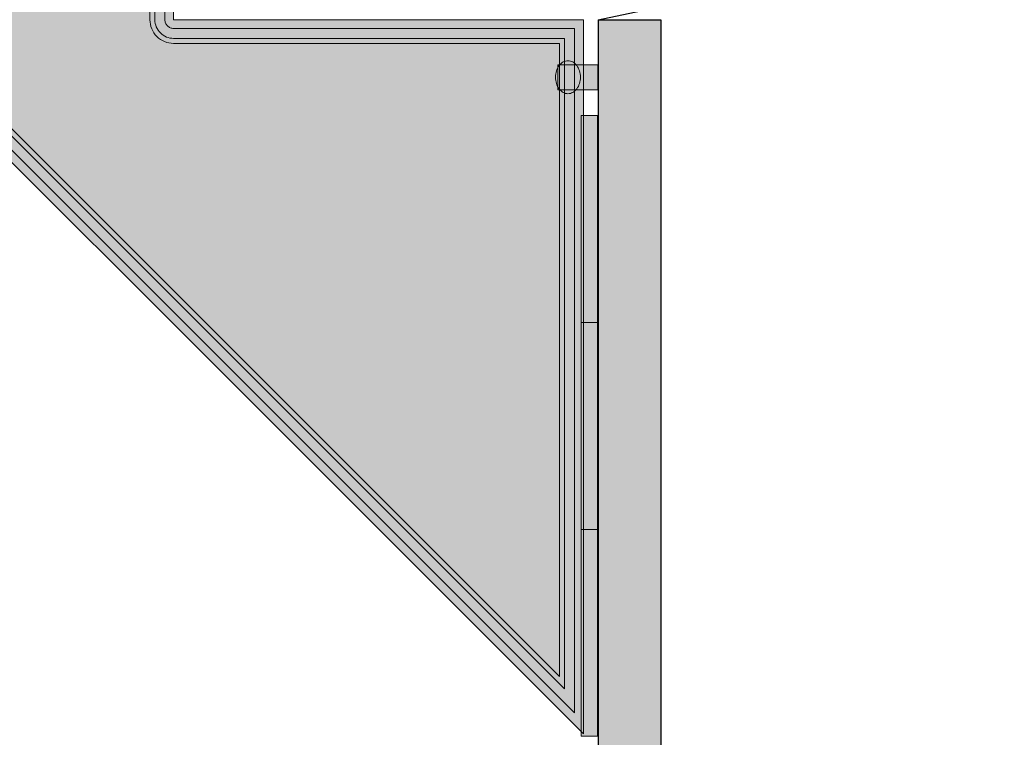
# Model space of a CAD drawing. Header units: metres. Extents: x 2172.2 to 2210.6, y 415.3 to 458.1.
# Tile 150 of 168: x 2199.6 to 2203.5, y 437.3 to 440.2. Entities that reach past the tile are written whole.
import ezdxf

# ---------------------------------------------------------------- set-up
doc = ezdxf.new("R2010")
doc.units = ezdxf.units.M
for name, color, linetype, lineweight in [('NC_N1_FLOOR_DECOR', 32, 'CONTINUOUS', 13), ('NC_N1_WALL_DECOR', 32, 'CONTINUOUS', 13), ('NC_N1_WALL_LIGHTS', 32, 'CONTINUOUS', 13), ('NC_N1_WALLS', 7, 'CONTINUOUS', 25)]:
    doc.layers.add(name, color=color, linetype=linetype, lineweight=lineweight)

# ---------------------------------------------------------------- blocks, each defined once
blk = doc.blocks.new('NC_N1_ARCHITECTURE')
at = {"layer": 'NC_N1_WALLS', "true_color": 0xe7e6e1}
blk.add_hatch(color=256, dxfattribs=at).paths.add_polyline_path([(11.91142, 2.791096), (11.91142, 6.166096), (12.16142, 6.166096), (12.16142, 3.041096), (13.53642, 3.041096), (13.53642, 2.791096)])
at = {"layer": 'NC_N1_WALLS', "linetype": 'CONTINUOUS', "lineweight": -2}
blk.add_lwpolyline([(11.91142, 2.791096), (11.91142, 6.166096), (12.16142, 6.166096), (12.16142, 3.041096), (13.53642, 3.041096), (13.53642, 2.791096)], close=True, dxfattribs=at)
blk = doc.blocks.new('NC_N1_DOOR_D2')
at = {"color": 0, "linetype": 'CONTINUOUS'}
for points in [[(-0.95, 0), (-0.7525, 0.9292)], [(0.95, 0), (0.7525, 0.9292)]]:
    blk.add_lwpolyline(points, dxfattribs=at)
at = {"color": 0}
for centre, start, end in [((-0.95, 0), 0, 78), ((0.95, 0), 102, 180)]:
    blk.add_arc(centre, 0.95, start, end, dxfattribs=at)
blk = doc.blocks.new('NC_N1_MIXED_FLOOR_TRIANGLE_L_2')
at = {"true_color": 0xeff0ee}
h = blk.add_hatch(color=256, dxfattribs=at)
h.dxf.hatch_style = 1
h.paths.add_polyline_path([(11.7267, 11.0081), (11.7284, 11.0064), (11.7303, 11.0048), (11.7323, 11.0034), (11.7345, 11.0023), (11.7368, 11.0013), (11.7391, 11.0006), (11.7415, 11.0001), (11.744, 10.9999), (11.7574, 10.9992), (11.7598, 10.9991), (11.7599, 10.9991), (11.7611, 10.9991), (11.8514, 10.9991), (11.8514, 8.0661), (10.2114, 8.0661), (10.2114, 8.0661), (10.2114, 6.3018), (10.2114, 6.1661), (11.8514, 6.1661), (11.8514, 3.307), (4.0273, 11.1311), (11.7194, 11.1311), (11.7194, 11.1181), (11.7194, 11.0407), (11.7194, 11.0402), (11.7195, 11.0395), (11.7202, 11.0236), (11.7205, 11.0212), (11.7209, 11.0188), (11.7217, 11.0165), (11.7226, 11.0142), (11.7238, 11.012), (11.7251, 11.01), (11.7266, 11.0081)])
at = {"color": 0, "linetype": 'CONTINUOUS', "lineweight": -2, "true_color": 0xa5b2b8}
blk.add_lwpolyline([(10.2114, 6.3018), (10.2114, 6.1661), (11.8514, 6.1661), (11.8514, 3.307), (4.0273, 11.1311)], dxfattribs=at)
at = {"color": 0, "linetype": 'CONTINUOUS', "lineweight": -2, "true_color": 0xa38246}
for points in [[(10.1764, 6.3018), (10.1764, 6.1661), (10.1766, 6.1627), (10.1771, 6.1593), (10.1779, 6.1559), (10.1791, 6.1527), (10.1806, 6.1496), (10.1823, 6.1467), (10.1844, 6.1439), (10.1867, 6.1413), (10.1892, 6.139), (10.192, 6.137), (10.1949, 6.1352), (10.198, 6.1338), (10.2013, 6.1326), (10.2046, 6.1318), (10.208, 6.1313), (10.2114, 6.1311), (11.8164, 6.1311), (11.8164, 3.3915), (4.1118, 11.0961)], [(10.1164, 6.3018), (10.1164, 6.1661), (10.1169, 6.1568), (10.1182, 6.1476), (10.1205, 6.1385), (10.1237, 6.1297), (10.1276, 6.1213), (10.1324, 6.1133), (10.138, 6.1058), (10.1442, 6.0989), (10.1512, 6.0927), (10.1586, 6.0871), (10.1666, 6.0823), (10.1751, 6.0783), (10.1838, 6.0752), (10.1929, 6.0729), (10.2021, 6.0716), (10.2114, 6.0711), (11.7564, 6.0711), (11.7564, 3.5364), (4.2567, 11.0361)]]:
    blk.add_lwpolyline(points, dxfattribs=at)
at = {"color": 0, "linetype": 'CONTINUOUS', "lineweight": -2, "true_color": 0x778fa0}
blk.add_lwpolyline([(10.1364, 6.3018), (10.1364, 6.1661), (10.1368, 6.1587), (10.1379, 6.1515), (10.1396, 6.1443), (10.1421, 6.1374), (10.1453, 6.1307), (10.1491, 6.1244), (10.1534, 6.1185), (10.1584, 6.1131), (10.1638, 6.1081), (10.1698, 6.1037), (10.1761, 6.1), (10.1827, 6.0968), (10.1896, 6.0943), (10.1968, 6.0925), (10.2041, 6.0915), (10.2114, 6.0911), (11.7764, 6.0911), (11.7764, 3.4881), (4.2084, 11.0561)], dxfattribs=at)
blk = doc.blocks.new('NC_N1_UNIQUE_WALL_COMPOSITION_12')
at = {"true_color": 0xf6f5ef}
h = blk.add_hatch(color=256, dxfattribs=at)
h.dxf.hatch_style = 1
h.paths.add_polyline_path([(1.242, -0.065), (1.242, 0), (-1.242, 0), (-1.242, -0.065)])
at = {"color": 0, "linetype": 'CONTINUOUS', "lineweight": -2, "true_color": 0xa38246}
blk.add_lwpolyline([(1.242, -0.065), (1.242, 0), (-1.242, 0), (-1.242, -0.065)], close=True, dxfattribs=at)
for points in [[(-0.414, -0.065), (-0.414, 0)], [(0.414, -0.065), (0.414, 0)]]:
    blk.add_lwpolyline(points, dxfattribs=at)
blk = doc.blocks.new('NC_N1_SCONCE')
at = {"true_color": 0xf6f5ef}
h = blk.add_hatch(color=256, dxfattribs=at)
h.dxf.hatch_style = 1
h.paths.add_polyline_path([(0.05, -0.16), (0.05, 0), (-0.05, 0), (-0.05, -0.16)])
h = blk.add_hatch(color=256, dxfattribs=at)
h.dxf.hatch_style = 1
h.paths.add_polyline_path([(0.066, -0.12), (0.0657, -0.1151), (0.0647, -0.1102), (0.0632, -0.1055), (0.061, -0.1009), (0.0582, -0.0964), (0.0549, -0.0922), (0.051, -0.0883), (0.0467, -0.0846), (0.0419, -0.0813), (0.0367, -0.0784), (0.0311, -0.0759), (0.0253, -0.0738), (0.0192, -0.0722), (0.0129, -0.071), (0.0065, -0.0702), (0, -0.07), (-0.0065, -0.0702), (-0.0129, -0.071), (-0.0192, -0.0722), (-0.0253, -0.0738), (-0.0311, -0.0759), (-0.0367, -0.0784), (-0.0419, -0.0813), (-0.0467, -0.0846), (-0.051, -0.0883), (-0.0549, -0.0922), (-0.0582, -0.0964), (-0.061, -0.1009), (-0.0632, -0.1055), (-0.0647, -0.1102), (-0.0657, -0.1151), (-0.066, -0.12), (-0.0657, -0.1249), (-0.0647, -0.1298), (-0.0632, -0.1345), (-0.061, -0.1391), (-0.0582, -0.1436), (-0.0549, -0.1478), (-0.051, -0.1517), (-0.0467, -0.1554), (-0.0419, -0.1587), (-0.0367, -0.1616), (-0.0311, -0.1641), (-0.0253, -0.1662), (-0.0192, -0.1678), (-0.0129, -0.169), (-0.0065, -0.1698), (0, -0.17), (0.0065, -0.1698), (0.0129, -0.169), (0.0192, -0.1678), (0.0253, -0.1662), (0.0311, -0.1641), (0.0367, -0.1616), (0.0419, -0.1587), (0.0467, -0.1554), (0.051, -0.1517), (0.0549, -0.1478), (0.0582, -0.1436), (0.061, -0.1391), (0.0632, -0.1345), (0.0647, -0.1298), (0.0657, -0.1249)])
at = {"color": 0, "linetype": 'CONTINUOUS', "lineweight": -2, "true_color": 0xa38246}
for points in [[(0.05, -0.16), (0.05, 0), (-0.05, 0), (-0.05, -0.16)], [(0.066, -0.12), (0.0657, -0.1151), (0.0647, -0.1102), (0.0632, -0.1055), (0.061, -0.1009), (0.0582, -0.0964), (0.0549, -0.0922), (0.051, -0.0883), (0.0467, -0.0846), (0.0419, -0.0813), (0.0367, -0.0784), (0.0311, -0.0759), (0.0253, -0.0738), (0.0192, -0.0722), (0.0129, -0.071), (0.0065, -0.0702), (0, -0.07), (-0.0065, -0.0702), (-0.0129, -0.071), (-0.0192, -0.0722), (-0.0253, -0.0738), (-0.0311, -0.0759), (-0.0367, -0.0784), (-0.0419, -0.0813), (-0.0467, -0.0846), (-0.051, -0.0883), (-0.0549, -0.0922), (-0.0582, -0.0964), (-0.061, -0.1009), (-0.0632, -0.1055), (-0.0647, -0.1102), (-0.0657, -0.1151), (-0.066, -0.12), (-0.0657, -0.1249), (-0.0647, -0.1298), (-0.0632, -0.1345), (-0.061, -0.1391), (-0.0582, -0.1436), (-0.0549, -0.1478), (-0.051, -0.1517), (-0.0467, -0.1554), (-0.0419, -0.1587), (-0.0367, -0.1616), (-0.0311, -0.1641), (-0.0253, -0.1662), (-0.0192, -0.1678), (-0.0129, -0.169), (-0.0065, -0.1698), (0, -0.17), (0.0065, -0.1698), (0.0129, -0.169), (0.0192, -0.1678), (0.0253, -0.1662), (0.0311, -0.1641), (0.0367, -0.1616), (0.0419, -0.1587), (0.0467, -0.1554), (0.051, -0.1517), (0.0549, -0.1478), (0.0582, -0.1436), (0.061, -0.1391), (0.0632, -0.1345), (0.0647, -0.1298), (0.0657, -0.1249)]]:
    blk.add_lwpolyline(points, close=True, dxfattribs=at)

msp = doc.modelspace()

# ---------------------------------------------------------------- block references
at = {"layer": 'NC_N1_FLOOR_DECOR', "linetype": 'CONTINUOUS'}
msp.add_blockref('NC_N1_MIXED_FLOOR_TRIANGLE_L_2', (2190, 434), dxfattribs=at)
at = {"layer": 'NC_N1_WALL_DECOR', "linetype": 'CONTINUOUS', "rotation": -90}
msp.add_blockref('NC_N1_UNIQUE_WALL_COMPOSITION_12', (2201.9075, 438.5399), dxfattribs=at)
at = {"layer": 'NC_N1_WALL_LIGHTS', "linetype": 'CONTINUOUS', "rotation": -90}
msp.add_blockref('NC_N1_SCONCE', (2201.9099, 439.9359), dxfattribs=at)
at = {"layer": 'NC_N1_WALLS'}
msp.add_blockref('NC_N1_ARCHITECTURE', (2190, 434), dxfattribs=at)
at = {"layer": 'NC_N1_WALLS', "rotation": -90}
msp.add_blockref('NC_N1_DOOR_D2', (2201.9114, 441.1161), dxfattribs=at)

doc.saveas('drawing.dxf')
